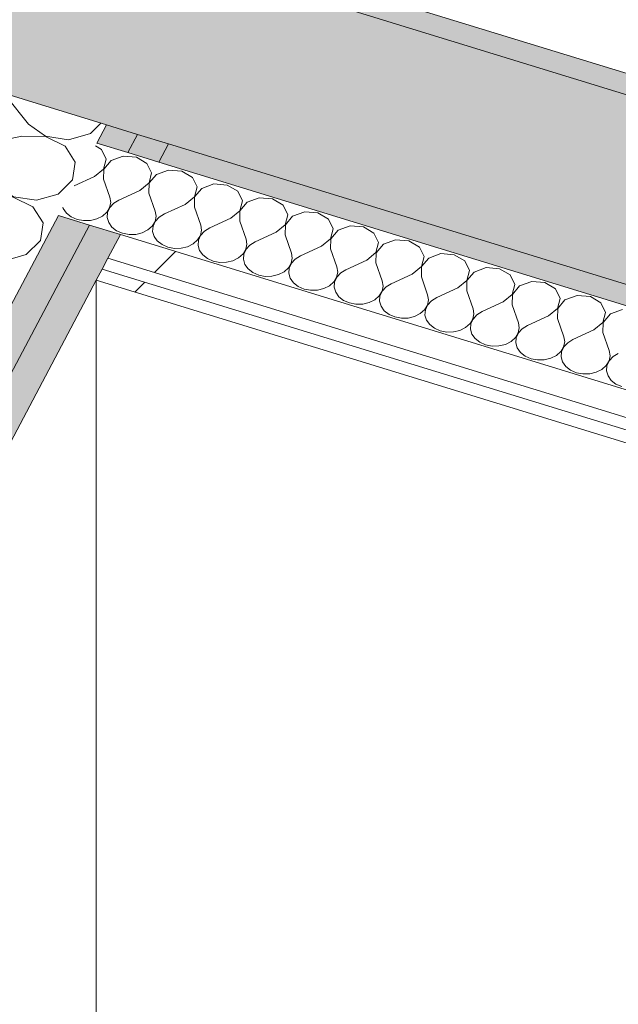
# Model space of a CAD drawing. Header units: millimetres. Extents: x -2220 to 52371, y -4077 to 6953.
# Tile 178 of 228: x 16705 to 16952, y 1015 to 1422. Entities that reach past the tile are written whole.
import ezdxf

# ---------------------------------------------------------------- set-up
doc = ezdxf.new("R2010")
doc.units = ezdxf.units.MM
doc.header["$MEASUREMENT"] = 0
doc.linetypes.add('Wipeout_Contour', pattern=[1000, 0, -1000])
doc.layers.add('12_FAÇ_Façana', color=7, linetype='Continuous')
doc.layers.add('Nuevo_08_E_Envans secs', color=7, linetype='Continuous')
for name, color, linetype, lineweight, true_color in [('12_FAÇ_Façana_Pluma_Nº__102', 7, 'Continuous', 5, 0xcccccc), ('12_FAÇ_Façana_Pluma_Nº__176', 7, 'Continuous', 15, 0x93a0c6), ('Nuevo_08_E_Envans secs_Pluma_Nº__102', 7, 'Continuous', 5, 0xcccccc), ('Nuevo_08_E_Envans secs_Pluma_Nº__171', 171, 'Continuous', 13, 0xaaaaff), ('Nuevo_08_E_Envans secs_Pluma_Nº__177', 7, 'Continuous', 15, 0xf7e046)]:
    doc.layers.add(name, color=color, linetype=linetype, lineweight=lineweight, true_color=true_color)
for name, color, linetype, lineweight in [('12_FAÇ_Façana_Pluma_Nº__7', 7, 'Continuous', 5), ('Nuevo_08_E_Envans secs_Pluma_Nº__1', 7, 'Continuous', 5), ('Nuevo_08_E_Envans secs_Pluma_Nº__20', 1, 'Continuous', 5), ('Nuevo_08_E_Envans secs_Pluma_Nº__47', 7, 'Continuous', 20)]:
    doc.layers.add(name, color=color, linetype=linetype, lineweight=lineweight)
pattern_1 = [(45, (0, 0), (-183.8478, 183.8478), [195, -65]), (45, (7e-14, 183.85), (-183.8478, 183.8478), [195, -65])]

# ---------------------------------------------------------------- blocks, each defined once
blk = doc.blocks.new('Elem Sección_35_1')
at = {"layer": '12_FAÇ_Façana_Pluma_Nº__102', "linetype": 'Continuous', "lineweight": 0, "true_color": 0xe5e5e5}
blk.add_hatch(color=254, dxfattribs=at).paths.add_polyline_path([(14824.05, 2045.05), (14788.31, 1977.62), (14798.16, 1974.6), (16646.38, 1407.41), (16766.44, 1370.56), (19098.86, 654.77), (19167.75, 633.63), (19203.48, 701.05), (19134.59, 722.19), (14833.89, 2042.03)])
at = {"layer": '12_FAÇ_Façana_Pluma_Nº__176', "linetype": 'Continuous', "lineweight": 0, "true_color": 0x495063}
for points in [[(14837.86, 2049.52), (14833.89, 2042.03), (19134.59, 722.19), (19138.56, 729.68)], [(16762.47, 1363.07), (19094.89, 647.28), (19098.86, 654.77), (16766.44, 1370.56)]]:
    blk.add_hatch(color=251, dxfattribs=at).paths.add_polyline_path(points)
at = {"layer": '12_FAÇ_Façana_Pluma_Nº__7', "color": 7, "linetype": 'Continuous', "lineweight": 5}
blk.add_line((14837.86, 2049.52), (19128.72, 732.71), dxfattribs=at)
at = {"layer": '12_FAÇ_Façana_Pluma_Nº__7', "color": 7, "linetype": 'Continuous', "lineweight": 5, "flags": 128}
for points in [[(14824.05, 2045.05), (14833.89, 2042.03), (19134.59, 722.19)], [(14788.31, 1977.62), (14798.16, 1974.6), (16646.38, 1407.41), (16659.17, 1403.48), (16671.96, 1399.55), (16740.85, 1378.41), (16753.65, 1374.49), (16766.44, 1370.56), (19098.86, 654.77)]]:
    blk.add_lwpolyline(points, dxfattribs=at)
blk = doc.blocks.new('*X128')
at = {"layer": 'Nuevo_08_E_Envans secs_Pluma_Nº__102', "color": 254, "linetype": 'Continuous', "lineweight": 5, "true_color": 0xcccccc}
for p, q in [((16738.83, 1368.26), (16736.27, 1369.77)), ((16740.76, 1364.32), (16738.83, 1368.26)), ((16747.72, 1365.53), (16742.74, 1363.71)), ((16753.21, 1365.08), (16747.72, 1365.53)), ((16739.68, 1360.19), (16740.76, 1364.32)), ((16742.74, 1363.71), (16739.76, 1360.17)), ((16757.57, 1362.5), (16753.21, 1365.08)), ((16759.5, 1358.56), (16757.57, 1362.5)), ((16735.91, 1357.12), (16727.52, 1353.25)), ((16735.91, 1357.12), (16739.68, 1360.19)), ((16739.76, 1360.17), (16739.66, 1355.97)), ((16758.43, 1354.44), (16759.5, 1358.56)), ((16761.48, 1357.96), (16758.5, 1354.42)), ((16766.46, 1359.77), (16761.48, 1357.96)), ((16771.96, 1359.33), (16766.46, 1359.77)), ((16776.32, 1356.75), (16771.96, 1359.33)), ((16739.66, 1355.97), (16742.26, 1348.53)), ((16754.66, 1351.36), (16758.43, 1354.44)), ((16758.5, 1354.42), (16758.41, 1350.21)), ((16778.25, 1352.81), (16776.32, 1356.75)), ((16785.21, 1354.02), (16780.23, 1352.2)), ((16790.7, 1353.58), (16785.21, 1354.02)), ((16795.07, 1351), (16790.7, 1353.58)), ((16754.66, 1351.36), (16746.01, 1347.38)), ((16758.41, 1350.21), (16761.01, 1342.78)), ((16777.17, 1348.69), (16778.25, 1352.81)), ((16780.23, 1352.2), (16777.25, 1348.66)), ((16797, 1347.06), (16795.07, 1351)), ((16742.17, 1344.33), (16742.6, 1346.43)), ((16743.85, 1346.04), (16742.24, 1344.31)), ((16742.6, 1346.43), (16742.26, 1348.53)), ((16746.01, 1347.38), (16743.85, 1346.04)), ((16773.4, 1345.61), (16764.76, 1341.63)), ((16773.4, 1345.61), (16777.17, 1348.69)), ((16777.25, 1348.66), (16777.15, 1344.46)), ((16795.92, 1342.93), (16797, 1347.06)), ((16798.97, 1346.45), (16795.99, 1342.91)), ((16803.96, 1348.27), (16798.97, 1346.45)), ((16809.45, 1347.82), (16803.96, 1348.27)), ((16813.81, 1345.24), (16809.45, 1347.82)), ((16815.74, 1341.31), (16813.81, 1345.24)), ((16722.85, 1344.45), (16723.03, 1343.86)), ((16723.03, 1343.86), (16724.35, 1342)), ((16724.35, 1342), (16726.3, 1340.48)), ((16739.19, 1340.79), (16741, 1342.4)), ((16741, 1342.4), (16742.17, 1344.33)), ((16741.33, 1342.3), (16741.17, 1340.18)), ((16742.24, 1344.31), (16741.33, 1342.3)), ((16761.35, 1340.67), (16761.01, 1342.78)), ((16764.76, 1341.63), (16762.59, 1340.29)), ((16777.15, 1344.46), (16779.75, 1337.03)), ((16792.15, 1339.86), (16795.92, 1342.93)), ((16795.99, 1342.91), (16795.9, 1338.71)), ((16814.66, 1337.18), (16815.74, 1341.31)), ((16822.7, 1342.52), (16817.72, 1340.7)), ((16828.19, 1342.07), (16822.7, 1342.52)), ((16832.56, 1339.49), (16828.19, 1342.07)), ((16726.3, 1340.48), (16728.71, 1339.42)), ((16728.71, 1339.42), (16731.42, 1338.9)), ((16731.42, 1338.9), (16734.21, 1338.97)), ((16734.21, 1338.97), (16736.86, 1339.62)), ((16736.86, 1339.62), (16739.19, 1340.79)), ((16741.17, 1340.18), (16741.77, 1338.11)), ((16741.77, 1338.11), (16743.1, 1336.24)), ((16759.75, 1336.65), (16760.91, 1338.58)), ((16760.99, 1338.55), (16760.07, 1336.55)), ((16760.91, 1338.58), (16761.35, 1340.67)), ((16762.59, 1340.29), (16760.99, 1338.55)), ((16780.09, 1334.92), (16779.75, 1337.03)), ((16792.15, 1339.86), (16783.5, 1335.88)), ((16795.9, 1338.71), (16798.5, 1331.27)), ((16810.9, 1334.11), (16814.66, 1337.18)), ((16814.74, 1337.16), (16814.65, 1332.96)), ((16817.72, 1340.7), (16814.74, 1337.16)), ((16834.49, 1335.55), (16832.56, 1339.49)), ((16743.1, 1336.24), (16745.04, 1334.72)), ((16745.04, 1334.72), (16747.46, 1333.67)), ((16747.46, 1333.67), (16750.16, 1333.15)), ((16750.16, 1333.15), (16752.95, 1333.22)), ((16752.95, 1333.22), (16755.61, 1333.86)), ((16755.61, 1333.86), (16757.93, 1335.04)), ((16757.93, 1335.04), (16759.75, 1336.65)), ((16760.07, 1336.55), (16759.91, 1334.43)), ((16759.91, 1334.43), (16760.52, 1332.36)), ((16778.49, 1330.9), (16779.66, 1332.82)), ((16779.74, 1332.8), (16778.82, 1330.8)), ((16779.66, 1332.82), (16780.09, 1334.92)), ((16781.34, 1334.54), (16779.74, 1332.8)), ((16783.5, 1335.88), (16781.34, 1334.54)), ((16810.9, 1334.11), (16802.25, 1330.12)), ((16814.65, 1332.96), (16817.24, 1325.52)), ((16833.41, 1331.43), (16834.49, 1335.55)), ((16836.47, 1334.95), (16833.48, 1331.41)), ((16841.45, 1336.76), (16836.47, 1334.95)), ((16846.94, 1336.32), (16841.45, 1336.76)), ((16851.3, 1333.74), (16846.94, 1336.32)), ((16853.23, 1329.8), (16851.3, 1333.74)), ((16760.52, 1332.36), (16761.84, 1330.49)), ((16761.84, 1330.49), (16763.79, 1328.97)), ((16763.79, 1328.97), (16766.2, 1327.91)), ((16774.35, 1328.11), (16776.68, 1329.28)), ((16776.68, 1329.28), (16778.49, 1330.9)), ((16778.82, 1330.8), (16778.66, 1328.68)), ((16778.66, 1328.68), (16779.26, 1326.6)), ((16798.41, 1327.07), (16798.84, 1329.17)), ((16800.08, 1328.78), (16798.48, 1327.05)), ((16798.84, 1329.17), (16798.5, 1331.27)), ((16802.25, 1330.12), (16800.08, 1328.78)), ((16829.64, 1328.35), (16833.41, 1331.43)), ((16833.48, 1331.41), (16833.39, 1327.2)), ((16852.15, 1325.68), (16853.23, 1329.8)), ((16855.21, 1329.19), (16852.23, 1325.65)), ((16860.19, 1331.01), (16855.21, 1329.19)), ((16865.68, 1330.56), (16860.19, 1331.01)), ((16870.05, 1327.99), (16865.68, 1330.56)), ((16766.2, 1327.91), (16768.91, 1327.4)), ((16768.91, 1327.4), (16771.7, 1327.47)), ((16771.7, 1327.47), (16774.35, 1328.11)), ((16779.26, 1326.6), (16780.59, 1324.74)), ((16780.59, 1324.74), (16782.53, 1323.22)), ((16795.42, 1323.53), (16797.24, 1325.14)), ((16797.24, 1325.14), (16798.41, 1327.07)), ((16797.56, 1325.04), (16797.4, 1322.92)), ((16798.48, 1327.05), (16797.56, 1325.04)), ((16817.58, 1323.41), (16817.24, 1325.52)), ((16829.64, 1328.35), (16820.99, 1324.37)), ((16833.39, 1327.2), (16835.99, 1319.77)), ((16848.39, 1322.6), (16852.15, 1325.68)), ((16852.23, 1325.65), (16852.14, 1321.45)), ((16871.98, 1324.05), (16870.05, 1327.99)), ((16878.94, 1325.26), (16873.96, 1323.44)), ((16884.43, 1324.81), (16878.94, 1325.26)), ((16888.79, 1322.23), (16884.43, 1324.81)), ((16782.53, 1323.22), (16784.95, 1322.16)), ((16784.95, 1322.16), (16787.66, 1321.65)), ((16787.66, 1321.65), (16790.44, 1321.71)), ((16790.44, 1321.71), (16793.1, 1322.36)), ((16793.1, 1322.36), (16795.42, 1323.53)), ((16797.4, 1322.92), (16798.01, 1320.85)), ((16798.01, 1320.85), (16799.33, 1318.98)), ((16815.98, 1319.39), (16817.15, 1321.32)), ((16817.23, 1321.29), (16816.31, 1319.29)), ((16817.15, 1321.32), (16817.58, 1323.41)), ((16818.83, 1323.03), (16817.23, 1321.29)), ((16820.99, 1324.37), (16818.83, 1323.03)), ((16848.39, 1322.6), (16839.74, 1318.62)), ((16852.14, 1321.45), (16854.74, 1314.02)), ((16870.9, 1319.92), (16871.98, 1324.05)), ((16873.96, 1323.44), (16870.97, 1319.9)), ((16890.72, 1318.29), (16888.79, 1322.23)), ((16799.33, 1318.98), (16801.28, 1317.46)), ((16801.28, 1317.46), (16803.7, 1316.41)), ((16809.19, 1315.96), (16811.84, 1316.61)), ((16811.84, 1316.61), (16814.17, 1317.78)), ((16814.17, 1317.78), (16815.98, 1319.39)), ((16816.31, 1319.29), (16816.15, 1317.17)), ((16816.15, 1317.17), (16816.75, 1315.1)), ((16835.9, 1315.56), (16836.33, 1317.66)), ((16837.57, 1317.28), (16835.97, 1315.54)), ((16836.33, 1317.66), (16835.99, 1319.77)), ((16839.74, 1318.62), (16837.57, 1317.28)), ((16867.13, 1316.85), (16858.48, 1312.87)), ((16867.13, 1316.85), (16870.9, 1319.92)), ((16870.97, 1319.9), (16870.88, 1315.7)), ((16889.64, 1314.17), (16890.72, 1318.29)), ((16892.7, 1317.69), (16889.72, 1314.15)), ((16897.68, 1319.51), (16892.7, 1317.69)), ((16903.18, 1319.06), (16897.68, 1319.51)), ((16907.54, 1316.48), (16903.18, 1319.06)), ((16803.7, 1316.41), (16806.4, 1315.89)), ((16806.4, 1315.89), (16809.19, 1315.96)), ((16816.75, 1315.1), (16818.08, 1313.23)), ((16818.08, 1313.23), (16820.02, 1311.71)), ((16832.91, 1312.03), (16834.73, 1313.64)), ((16834.73, 1313.64), (16835.9, 1315.56)), ((16835.06, 1313.54), (16834.89, 1311.42)), ((16835.97, 1315.54), (16835.06, 1313.54)), ((16855.07, 1311.91), (16854.74, 1314.02)), ((16858.48, 1312.87), (16856.32, 1311.53)), ((16870.88, 1315.7), (16873.48, 1308.26)), ((16885.88, 1311.09), (16889.64, 1314.17)), ((16889.72, 1314.15), (16889.63, 1309.94)), ((16909.47, 1312.54), (16907.54, 1316.48)), ((16908.39, 1308.42), (16909.47, 1312.54)), ((16916.43, 1313.75), (16911.45, 1311.93)), ((16921.92, 1313.31), (16916.43, 1313.75)), ((16926.28, 1310.73), (16921.92, 1313.31)), ((16820.02, 1311.71), (16822.44, 1310.65)), ((16822.44, 1310.65), (16825.15, 1310.14)), ((16825.15, 1310.14), (16827.93, 1310.21)), ((16827.93, 1310.21), (16830.59, 1310.85)), ((16830.59, 1310.85), (16832.91, 1312.03)), ((16834.89, 1311.42), (16835.5, 1309.35)), ((16835.5, 1309.35), (16836.82, 1307.48)), ((16853.48, 1307.88), (16854.64, 1309.81)), ((16854.72, 1309.79), (16853.8, 1307.78)), ((16854.64, 1309.81), (16855.07, 1311.91)), ((16856.32, 1311.53), (16854.72, 1309.79)), ((16885.88, 1311.09), (16877.23, 1307.11)), ((16889.63, 1309.94), (16892.23, 1302.51)), ((16904.62, 1305.34), (16908.39, 1308.42)), ((16908.47, 1308.39), (16908.37, 1304.19)), ((16911.45, 1311.93), (16908.47, 1308.39)), ((16928.21, 1306.79), (16926.28, 1310.73)), ((16836.82, 1307.48), (16838.77, 1305.96)), ((16838.77, 1305.96), (16841.19, 1304.9)), ((16841.19, 1304.9), (16843.89, 1304.39)), ((16843.89, 1304.39), (16846.68, 1304.45)), ((16846.68, 1304.45), (16849.34, 1305.1)), ((16849.34, 1305.1), (16851.66, 1306.27)), ((16851.66, 1306.27), (16853.48, 1307.88)), ((16853.8, 1307.78), (16853.64, 1305.67)), ((16853.64, 1305.67), (16854.24, 1303.59)), ((16873.39, 1304.06), (16873.82, 1306.16)), ((16875.07, 1305.77), (16873.46, 1304.04)), ((16873.82, 1306.16), (16873.48, 1308.26)), ((16877.23, 1307.11), (16875.07, 1305.77)), ((16904.62, 1305.34), (16895.98, 1301.36)), ((16927.14, 1302.67), (16928.21, 1306.79)), ((16930.19, 1306.18), (16927.21, 1302.64)), ((16935.17, 1308), (16930.19, 1306.18)), ((16940.67, 1307.55), (16935.17, 1308)), ((16945.03, 1304.98), (16940.67, 1307.55)), ((16946.96, 1301.04), (16945.03, 1304.98)), ((16854.24, 1303.59), (16855.57, 1301.73)), ((16855.57, 1301.73), (16857.52, 1300.21)), ((16868.08, 1299.35), (16870.41, 1300.52)), ((16870.41, 1300.52), (16872.22, 1302.13)), ((16872.22, 1302.13), (16873.39, 1304.06)), ((16872.55, 1302.03), (16872.38, 1299.91)), ((16873.46, 1304.04), (16872.55, 1302.03)), ((16892.13, 1298.31), (16892.56, 1300.4)), ((16892.56, 1300.4), (16892.23, 1302.51)), ((16895.98, 1301.36), (16893.81, 1300.02)), ((16908.37, 1304.19), (16910.97, 1296.76)), ((16923.37, 1299.59), (16927.14, 1302.67)), ((16927.21, 1302.64), (16927.12, 1298.44)), ((16945.88, 1296.91), (16946.96, 1301.04)), ((16948.94, 1300.43), (16945.96, 1296.89)), ((16953.92, 1302.25), (16948.94, 1300.43)), ((16857.52, 1300.21), (16859.93, 1299.15)), ((16859.93, 1299.15), (16862.64, 1298.63)), ((16862.64, 1298.63), (16865.42, 1298.7)), ((16865.42, 1298.7), (16868.08, 1299.35)), ((16872.38, 1299.91), (16872.99, 1297.84)), ((16872.99, 1297.84), (16874.32, 1295.97)), ((16889.15, 1294.77), (16890.97, 1296.38)), ((16890.97, 1296.38), (16892.13, 1298.31)), ((16891.29, 1296.28), (16891.13, 1294.16)), ((16892.21, 1298.28), (16891.29, 1296.28)), ((16893.81, 1300.02), (16892.21, 1298.28)), ((16911.31, 1294.65), (16910.97, 1296.76)), ((16923.37, 1299.59), (16914.72, 1295.61)), ((16927.12, 1298.44), (16929.72, 1291)), ((16942.12, 1293.84), (16945.88, 1296.91)), ((16945.96, 1296.89), (16945.86, 1292.69)), ((16874.32, 1295.97), (16876.26, 1294.45)), ((16876.26, 1294.45), (16878.68, 1293.4)), ((16878.68, 1293.4), (16881.38, 1292.88)), ((16881.38, 1292.88), (16884.17, 1292.95)), ((16884.17, 1292.95), (16886.83, 1293.59)), ((16886.83, 1293.59), (16889.15, 1294.77)), ((16891.13, 1294.16), (16891.74, 1292.09)), ((16909.71, 1290.63), (16910.88, 1292.55)), ((16910.96, 1292.53), (16910.04, 1290.53)), ((16910.88, 1292.55), (16911.31, 1294.65)), ((16912.56, 1294.27), (16910.96, 1292.53)), ((16914.72, 1295.61), (16912.56, 1294.27)), ((16942.12, 1293.84), (16933.47, 1289.85)), ((16945.86, 1292.69), (16948.46, 1285.25)), ((16891.74, 1292.09), (16893.06, 1290.22)), ((16893.06, 1290.22), (16895.01, 1288.7)), ((16895.01, 1288.7), (16897.42, 1287.64)), ((16905.57, 1287.84), (16907.9, 1289.01)), ((16907.9, 1289.01), (16909.71, 1290.63)), ((16910.04, 1290.53), (16909.88, 1288.41)), ((16909.88, 1288.41), (16910.48, 1286.33)), ((16929.62, 1286.8), (16930.06, 1288.9)), ((16931.3, 1288.52), (16929.7, 1286.78)), ((16930.06, 1288.9), (16929.72, 1291)), ((16933.47, 1289.85), (16931.3, 1288.52)), ((16897.42, 1287.64), (16900.13, 1287.13)), ((16900.13, 1287.13), (16902.92, 1287.2)), ((16902.92, 1287.2), (16905.57, 1287.84)), ((16910.48, 1286.33), (16911.81, 1284.47)), ((16911.81, 1284.47), (16913.75, 1282.95)), ((16926.64, 1283.26), (16928.46, 1284.87)), ((16928.46, 1284.87), (16929.62, 1286.8)), ((16928.78, 1284.77), (16928.62, 1282.65)), ((16929.7, 1286.78), (16928.78, 1284.77)), ((16948.8, 1283.15), (16948.46, 1285.25)), ((16952.21, 1284.1), (16950.05, 1282.76)), ((16913.75, 1282.95), (16916.17, 1281.89)), ((16916.17, 1281.89), (16918.87, 1281.38)), ((16918.87, 1281.38), (16921.66, 1281.44)), ((16921.66, 1281.44), (16924.32, 1282.09)), ((16924.32, 1282.09), (16926.64, 1283.26)), ((16928.62, 1282.65), (16929.23, 1280.58)), ((16929.23, 1280.58), (16930.55, 1278.72)), ((16947.2, 1279.12), (16948.37, 1281.05)), ((16948.45, 1281.02), (16947.53, 1279.02)), ((16948.37, 1281.05), (16948.8, 1283.15)), ((16950.05, 1282.76), (16948.45, 1281.02)), ((16930.55, 1278.72), (16932.5, 1277.19)), ((16932.5, 1277.19), (16934.91, 1276.14)), ((16934.91, 1276.14), (16937.62, 1275.62)), ((16940.41, 1275.69), (16943.06, 1276.34)), ((16943.06, 1276.34), (16945.39, 1277.51)), ((16945.39, 1277.51), (16947.2, 1279.12)), ((16947.53, 1279.02), (16947.37, 1276.9)), ((16947.37, 1276.9), (16947.97, 1274.83)), ((16937.62, 1275.62), (16940.41, 1275.69)), ((16947.97, 1274.83), (16949.3, 1272.96)), ((16949.3, 1272.96), (16951.24, 1271.44)), ((16951.24, 1271.44), (16953.66, 1270.38))]:
    blk.add_line(p, q, dxfattribs=at)
blk = doc.blocks.new('Elem Sección_104_1')
at = {"layer": 'Nuevo_08_E_Envans secs', "lineweight": 0}
blk.add_blockref('*X128', (0, 0), dxfattribs=at)
at = {"color": 254, "linetype": 'Wipeout_Contour', "lineweight": 0, "ltscale": 71584.714887}
blk.add_wipeout([(16736.66, 1314.37), (18991.34, 622.44), (18993.72, 626.94), (16739.05, 1318.87)], dxfattribs=at).dxf.layer = 'Nuevo_08_E_Envans secs'
at = {"layer": 'Nuevo_08_E_Envans secs_Pluma_Nº__171', "linetype": 'Continuous', "lineweight": 13, "true_color": 0xaaaaff}
h = blk.add_hatch(dxfattribs=at)
h.set_pattern_fill('Panellat_HPL_0001', color=161, style=0, pattern_type=2)
h.set_pattern_definition(pattern_1)
h.paths.add_polyline_path([(16736.66, 1314.37), (18991.34, 622.44), (18993.72, 626.94), (16739.05, 1318.87)])
at = {"layer": 'Nuevo_08_E_Envans secs_Pluma_Nº__47', "color": 7, "linetype": 'Continuous', "lineweight": 20}
blk.add_line((16736.66, 1314.37), (16736.66, 855.29), dxfattribs=at)
at = {"color": 254, "linetype": 'Wipeout_Contour', "lineweight": 0, "ltscale": 71648.881272}
blk.add_wipeout([(16741.43, 1323.36), (19014.8, 625.69), (19019.96, 635.43), (16746.59, 1333.1)], dxfattribs=at).dxf.layer = 'Nuevo_08_E_Envans secs'
at = {"layer": 'Nuevo_08_E_Envans secs_Pluma_Nº__177', "linetype": 'Continuous', "lineweight": 15, "true_color": 0xf7e046}
h = blk.add_hatch(dxfattribs=at)
h.set_pattern_fill('Panellat_HPL_0001', color=53, style=0, pattern_type=2)
h.set_pattern_definition(pattern_1)
h.paths.add_polyline_path([(16741.43, 1323.36), (19014.8, 625.69), (19019.96, 635.43), (16746.59, 1333.1)])
at = {"layer": 'Nuevo_08_E_Envans secs_Pluma_Nº__1', "color": 7, "linetype": 'Continuous', "lineweight": 5}
for p, q in [((16741.43, 1323.36), (19002.01, 629.62)), ((16739.05, 1318.87), (18993.72, 626.94)), ((16736.66, 1314.37), (18985.43, 624.25))]:
    blk.add_line(p, q, dxfattribs=at)
at = {"layer": 'Nuevo_08_E_Envans secs_Pluma_Nº__1', "color": 7, "linetype": 'Continuous', "lineweight": 5, "flags": 128}
for points in [[(16736.88, 1370.92), (16749.68, 1366.99), (16762.47, 1363.07), (19075.21, 653.32)], [(16721, 1340.95), (16733.8, 1337.03), (16746.59, 1333.1), (19019.96, 635.43)]]:
    blk.add_lwpolyline(points, dxfattribs=at)
blk = doc.blocks.new('*X215')
at = {"layer": 'Nuevo_08_E_Envans secs_Pluma_Nº__102', "color": 254, "linetype": 'Continuous', "lineweight": 5, "true_color": 0xcccccc}
for p, q in [((16673.83, 1394.1), (16670.34, 1391.51)), ((16678.12, 1395.87), (16673.83, 1394.1)), ((16681.89, 1396.51), (16678.12, 1395.87)), ((16670.34, 1391.51), (16667.9, 1388.29)), ((16699.44, 1390.23), (16698.02, 1391.56)), ((16708.59, 1378.71), (16699.44, 1390.23)), ((16667.9, 1388.29), (16666.72, 1384.69)), ((16666.72, 1384.69), (16666.87, 1380.98)), ((16666.87, 1380.98), (16668.36, 1377.44)), ((16668.36, 1377.44), (16671.05, 1374.34)), ((16708.59, 1378.71), (16715.66, 1373.69)), ((16734.2, 1374.83), (16738.57, 1379.11)), ((16671.05, 1374.34), (16674.76, 1371.92)), ((16705.94, 1373.71), (16688.85, 1370.25)), ((16715.61, 1373.59), (16705.94, 1373.71)), ((16723.75, 1369.62), (16715.61, 1373.59)), ((16715.66, 1373.69), (16725.14, 1372.26)), ((16725.14, 1372.26), (16734.2, 1374.83)), ((16664.89, 1370.9), (16660.6, 1369.13)), ((16669.65, 1371.7), (16664.89, 1370.9)), ((16674.53, 1371.49), (16669.65, 1371.7)), ((16679.13, 1370.27), (16674.53, 1371.49)), ((16674.76, 1371.92), (16679.19, 1370.37)), ((16683.13, 1368.14), (16679.13, 1370.27)), ((16679.19, 1370.37), (16684.01, 1369.8)), ((16684.01, 1369.8), (16688.85, 1370.25)), ((16727.92, 1362.99), (16723.75, 1369.62)), ((16657.1, 1366.54), (16654.67, 1363.32)), ((16660.6, 1369.13), (16657.1, 1366.54)), ((16686.21, 1365.25), (16683.13, 1368.14)), ((16695.36, 1353.74), (16686.21, 1365.25)), ((16654.67, 1363.32), (16653.48, 1359.72)), ((16726.89, 1355.67), (16727.92, 1362.99)), ((16653.48, 1359.72), (16653.64, 1356)), ((16653.64, 1356), (16655.12, 1352.47)), ((16695.36, 1353.74), (16702.43, 1348.72)), ((16720.97, 1349.86), (16726.89, 1355.67)), ((16655.12, 1352.47), (16657.82, 1349.37)), ((16657.82, 1349.37), (16661.52, 1346.95)), ((16711.91, 1347.29), (16720.97, 1349.86)), ((16651.66, 1345.93), (16647.36, 1344.16)), ((16656.42, 1346.73), (16651.66, 1345.93)), ((16661.29, 1346.52), (16656.42, 1346.73)), ((16665.9, 1345.3), (16661.29, 1346.52)), ((16661.52, 1346.95), (16665.95, 1345.4)), ((16669.89, 1343.17), (16665.9, 1345.3)), ((16665.95, 1345.4), (16670.77, 1344.83)), ((16670.77, 1344.83), (16675.62, 1345.28)), ((16692.71, 1348.74), (16675.62, 1345.28)), ((16702.38, 1348.62), (16692.71, 1348.74)), ((16710.51, 1344.65), (16702.38, 1348.62)), ((16702.43, 1348.72), (16711.91, 1347.29)), ((16643.87, 1341.57), (16641.43, 1338.35)), ((16647.36, 1344.16), (16643.87, 1341.57)), ((16672.97, 1340.28), (16669.89, 1343.17)), ((16714.69, 1338.02), (16710.51, 1344.65)), ((16641.43, 1338.35), (16640.25, 1334.74)), ((16682.12, 1328.76), (16672.97, 1340.28)), ((16713.66, 1330.7), (16714.69, 1338.02)), ((16640.25, 1334.74), (16640.4, 1331.03)), ((16640.4, 1331.03), (16641.89, 1327.49)), ((16682.12, 1328.76), (16689.19, 1323.75)), ((16707.73, 1324.89), (16713.66, 1330.7)), ((16641.89, 1327.49), (16644.58, 1324.4)), ((16698.68, 1322.31), (16707.73, 1324.89)), ((16638.42, 1320.95), (16634.13, 1319.19)), ((16643.19, 1321.76), (16638.42, 1320.95)), ((16648.06, 1321.55), (16643.19, 1321.76)), ((16644.58, 1324.4), (16648.29, 1321.98)), ((16652.67, 1320.33), (16648.06, 1321.55)), ((16648.29, 1321.98), (16652.72, 1320.43)), ((16679.48, 1323.77), (16662.38, 1320.31)), ((16689.14, 1323.65), (16679.48, 1323.77)), ((16697.28, 1319.68), (16689.14, 1323.65)), ((16689.19, 1323.75), (16698.68, 1322.31)), ((16630.63, 1316.6), (16628.2, 1313.38)), ((16634.13, 1319.19), (16630.63, 1316.6)), ((16656.66, 1318.19), (16652.67, 1320.33)), ((16652.72, 1320.43), (16657.54, 1319.85)), ((16659.74, 1315.31), (16656.66, 1318.19)), ((16657.54, 1319.85), (16662.38, 1320.31)), ((16701.46, 1313.04), (16697.28, 1319.68)), ((16628.2, 1313.38), (16627.02, 1309.77)), ((16668.89, 1303.79), (16659.74, 1315.31)), ((16700.43, 1305.73), (16701.46, 1313.04)), ((16627.02, 1309.77), (16627.17, 1306.06)), ((16627.17, 1306.06), (16628.65, 1302.52)), ((16694.5, 1299.91), (16700.43, 1305.73)), ((16628.65, 1302.52), (16631.35, 1299.43)), ((16668.89, 1303.79), (16675.96, 1298.78)), ((16629.95, 1296.79), (16625.19, 1295.98)), ((16634.82, 1296.57), (16629.95, 1296.79)), ((16631.35, 1299.43), (16635.05, 1297.01)), ((16639.43, 1295.35), (16634.82, 1296.57)), ((16635.05, 1297.01), (16639.48, 1295.45)), ((16666.24, 1298.8), (16649.15, 1295.33)), ((16675.91, 1298.68), (16666.24, 1298.8)), ((16684.04, 1294.71), (16675.91, 1298.68)), ((16675.96, 1298.78), (16685.44, 1297.34)), ((16685.44, 1297.34), (16694.5, 1299.91)), ((16620.89, 1294.22), (16617.4, 1291.62)), ((16625.19, 1295.98), (16620.89, 1294.22)), ((16643.43, 1293.22), (16639.43, 1295.35)), ((16639.48, 1295.45), (16644.31, 1294.88)), ((16646.5, 1290.34), (16643.43, 1293.22)), ((16644.31, 1294.88), (16649.15, 1295.33)), ((16688.22, 1288.07), (16684.04, 1294.71)), ((16614.97, 1288.4), (16613.78, 1284.8)), ((16617.4, 1291.62), (16614.97, 1288.4)), ((16655.65, 1278.82), (16646.5, 1290.34)), ((16687.19, 1280.76), (16688.22, 1288.07)), ((16613.78, 1284.8), (16613.94, 1281.09)), ((16613.94, 1281.09), (16615.42, 1277.55)), ((16681.26, 1274.94), (16687.19, 1280.76)), ((16615.42, 1277.55), (16618.11, 1274.45)), ((16655.65, 1278.82), (16662.73, 1273.81)), ((16616.72, 1271.82), (16611.95, 1271.01)), ((16621.59, 1271.6), (16616.72, 1271.82)), ((16618.11, 1274.45), (16621.82, 1272.04)), ((16621.82, 1272.04), (16626.25, 1270.48)), ((16653.01, 1273.83), (16635.92, 1270.36)), ((16662.67, 1273.7), (16653.01, 1273.83)), ((16670.81, 1269.73), (16662.67, 1273.7)), ((16662.73, 1273.81), (16672.21, 1272.37)), ((16672.21, 1272.37), (16681.26, 1274.94)), ((16607.66, 1269.24), (16604.16, 1266.65)), ((16611.95, 1271.01), (16607.66, 1269.24)), ((16626.2, 1270.38), (16621.59, 1271.6)), ((16630.19, 1268.25), (16626.2, 1270.38)), ((16626.25, 1270.48), (16631.07, 1269.91)), ((16633.27, 1265.37), (16630.19, 1268.25)), ((16631.07, 1269.91), (16635.92, 1270.36)), ((16674.99, 1263.1), (16670.81, 1269.73)), ((16604.16, 1266.65), (16601.73, 1263.43)), ((16642.42, 1253.85), (16633.27, 1265.37)), ((16601.73, 1263.43), (16600.55, 1259.83)), ((16600.55, 1259.83), (16600.7, 1256.12)), ((16673.96, 1255.78), (16674.99, 1263.1)), ((16600.7, 1256.12), (16602.18, 1252.58)), ((16668.03, 1249.97), (16673.96, 1255.78)), ((16602.18, 1252.58), (16604.88, 1249.48)), ((16642.42, 1253.85), (16649.49, 1248.83)), ((16604.88, 1249.48), (16608.58, 1247.07)), ((16639.77, 1248.85), (16622.68, 1245.39)), ((16649.44, 1248.73), (16639.77, 1248.85)), ((16657.57, 1244.76), (16649.44, 1248.73)), ((16649.49, 1248.83), (16658.97, 1247.4)), ((16658.97, 1247.4), (16668.03, 1249.97)), ((16594.43, 1244.27), (16590.93, 1241.68)), ((16598.72, 1246.04), (16594.43, 1244.27)), ((16603.48, 1246.85), (16598.72, 1246.04)), ((16608.35, 1246.63), (16603.48, 1246.85)), ((16612.96, 1245.41), (16608.35, 1246.63)), ((16608.58, 1247.07), (16613.02, 1245.51)), ((16616.96, 1243.28), (16612.96, 1245.41)), ((16613.02, 1245.51), (16617.84, 1244.94)), ((16617.84, 1244.94), (16622.68, 1245.39)), ((16661.75, 1238.13), (16657.57, 1244.76)), ((16590.93, 1241.68), (16588.5, 1238.46)), ((16620.03, 1240.4), (16616.96, 1243.28)), ((16629.19, 1228.88), (16620.03, 1240.4)), ((16588.5, 1238.46), (16587.31, 1234.86)), ((16660.72, 1230.81), (16661.75, 1238.13)), ((16587.31, 1234.86), (16587.47, 1231.14)), ((16587.47, 1231.14), (16588.95, 1227.61)), ((16588.95, 1227.61), (16591.65, 1224.51)), ((16629.19, 1228.88), (16636.26, 1223.86)), ((16654.79, 1225), (16660.72, 1230.81)), ((16591.65, 1224.51), (16595.35, 1222.09)), ((16626.54, 1223.88), (16609.45, 1220.42)), ((16636.2, 1223.76), (16626.54, 1223.88)), ((16644.34, 1219.79), (16636.2, 1223.76)), ((16636.26, 1223.86), (16645.74, 1222.43)), ((16645.74, 1222.43), (16654.79, 1225)), ((16581.19, 1219.3), (16577.7, 1216.71)), ((16585.48, 1221.07), (16581.19, 1219.3)), ((16590.25, 1221.87), (16585.48, 1221.07)), ((16595.12, 1221.66), (16590.25, 1221.87)), ((16599.73, 1220.44), (16595.12, 1221.66)), ((16595.35, 1222.09), (16599.78, 1220.54)), ((16603.72, 1218.31), (16599.73, 1220.44)), ((16599.78, 1220.54), (16604.6, 1219.97)), ((16604.6, 1219.97), (16609.45, 1220.42)), ((16648.52, 1213.16), (16644.34, 1219.79)), ((16577.7, 1216.71), (16575.26, 1213.49)), ((16606.8, 1215.42), (16603.72, 1218.31)), ((16615.95, 1203.9), (16606.8, 1215.42)), ((16575.26, 1213.49), (16574.08, 1209.88)), ((16647.49, 1205.84), (16648.52, 1213.16)), ((16574.08, 1209.88), (16574.23, 1206.17)), ((16574.23, 1206.17), (16575.72, 1202.63)), ((16615.95, 1203.9), (16623.02, 1198.89)), ((16641.56, 1200.03), (16647.49, 1205.84)), ((16575.72, 1202.63), (16578.41, 1199.54)), ((16578.41, 1199.54), (16582.12, 1197.12)), ((16613.3, 1198.91), (16596.21, 1195.45)), ((16622.97, 1198.79), (16613.3, 1198.91)), ((16631.11, 1194.82), (16622.97, 1198.79)), ((16623.02, 1198.89), (16632.5, 1197.45)), ((16632.5, 1197.45), (16641.56, 1200.03)), ((16572.25, 1196.1), (16567.96, 1194.33)), ((16577.01, 1196.9), (16572.25, 1196.1)), ((16581.89, 1196.69), (16577.01, 1196.9)), ((16586.49, 1195.47), (16581.89, 1196.69)), ((16582.12, 1197.12), (16586.55, 1195.57)), ((16590.49, 1193.33), (16586.49, 1195.47)), ((16586.55, 1195.57), (16591.37, 1194.99)), ((16591.37, 1194.99), (16596.21, 1195.45)), ((16635.28, 1188.18), (16631.11, 1194.82)), ((16564.46, 1191.74), (16562.03, 1188.52)), ((16567.96, 1194.33), (16564.46, 1191.74)), ((16593.57, 1190.45), (16590.49, 1193.33)), ((16562.03, 1188.52), (16560.84, 1184.91)), ((16602.72, 1178.93), (16593.57, 1190.45)), ((16634.25, 1180.87), (16635.28, 1188.18)), ((16560.84, 1184.91), (16561, 1181.2)), ((16561, 1181.2), (16562.48, 1177.66)), ((16602.72, 1178.93), (16609.79, 1173.92)), ((16628.33, 1175.06), (16634.25, 1180.87)), ((16562.48, 1177.66), (16565.18, 1174.57)), ((16565.18, 1174.57), (16568.88, 1172.15)), ((16619.27, 1172.48), (16628.33, 1175.06)), ((16559.02, 1171.12), (16554.72, 1169.36)), ((16563.78, 1171.93), (16559.02, 1171.12)), ((16568.65, 1171.71), (16563.78, 1171.93)), ((16573.26, 1170.49), (16568.65, 1171.71)), ((16568.88, 1172.15), (16573.31, 1170.6)), ((16577.25, 1168.36), (16573.26, 1170.49)), ((16573.31, 1170.6), (16578.13, 1170.02)), ((16578.13, 1170.02), (16582.98, 1170.47)), ((16600.07, 1173.94), (16582.98, 1170.47)), ((16609.74, 1173.82), (16600.07, 1173.94)), ((16617.87, 1169.85), (16609.74, 1173.82)), ((16609.79, 1173.92), (16619.27, 1172.48)), ((16551.23, 1166.77), (16548.79, 1163.54)), ((16554.72, 1169.36), (16551.23, 1166.77)), ((16580.33, 1165.48), (16577.25, 1168.36)), ((16622.05, 1163.21), (16617.87, 1169.85)), ((16548.79, 1163.54), (16547.61, 1159.94)), ((16589.48, 1153.96), (16580.33, 1165.48)), ((16621.02, 1155.9), (16622.05, 1163.21)), ((16547.61, 1159.94), (16547.76, 1156.23)), ((16547.76, 1156.23), (16549.25, 1152.69)), ((16589.48, 1153.96), (16596.55, 1148.95)), ((16615.09, 1150.08), (16621.02, 1155.9)), ((16549.25, 1152.69), (16551.94, 1149.59)), ((16606.03, 1147.51), (16615.09, 1150.08)), ((16545.78, 1146.15), (16541.49, 1144.39)), ((16550.55, 1146.96), (16545.78, 1146.15)), ((16555.42, 1146.74), (16550.55, 1146.96)), ((16551.94, 1149.59), (16555.65, 1147.18)), ((16560.03, 1145.52), (16555.42, 1146.74)), ((16555.65, 1147.18), (16560.08, 1145.62)), ((16586.84, 1148.97), (16569.74, 1145.5)), ((16596.5, 1148.85), (16586.84, 1148.97)), ((16604.64, 1144.87), (16596.5, 1148.85)), ((16596.55, 1148.95), (16606.03, 1147.51)), ((16537.99, 1141.79), (16535.56, 1138.57)), ((16541.49, 1144.39), (16537.99, 1141.79)), ((16564.02, 1143.39), (16560.03, 1145.52)), ((16560.08, 1145.62), (16564.9, 1145.05)), ((16567.1, 1140.51), (16564.02, 1143.39)), ((16564.9, 1145.05), (16569.74, 1145.5)), ((16608.82, 1138.24), (16604.64, 1144.87)), ((16535.56, 1138.57), (16534.38, 1134.97)), ((16576.25, 1128.99), (16567.1, 1140.51)), ((16607.79, 1130.92), (16608.82, 1138.24)), ((16534.38, 1134.97), (16534.53, 1131.26)), ((16534.53, 1131.26), (16536.01, 1127.72)), ((16601.86, 1125.11), (16607.79, 1130.92)), ((16536.01, 1127.72), (16538.71, 1124.62)), ((16576.25, 1128.99), (16583.32, 1123.97)), ((16537.31, 1121.99), (16532.55, 1121.18)), ((16542.18, 1121.77), (16537.31, 1121.99)), ((16538.71, 1124.62), (16542.41, 1122.21)), ((16546.79, 1120.55), (16542.18, 1121.77)), ((16542.41, 1122.21), (16546.84, 1120.65)), ((16573.6, 1123.99), (16556.51, 1120.53)), ((16583.27, 1123.87), (16573.6, 1123.99)), ((16591.4, 1119.9), (16583.27, 1123.87)), ((16583.32, 1123.97), (16592.8, 1122.54)), ((16592.8, 1122.54), (16601.86, 1125.11)), ((16528.25, 1119.41), (16524.76, 1116.82)), ((16532.55, 1121.18), (16528.25, 1119.41)), ((16550.79, 1118.42), (16546.79, 1120.55)), ((16546.84, 1120.65), (16551.67, 1120.08)), ((16553.86, 1115.54), (16550.79, 1118.42)), ((16551.67, 1120.08), (16556.51, 1120.53)), ((16595.58, 1113.27), (16591.4, 1119.9)), ((16522.33, 1113.6), (16521.14, 1110)), ((16524.76, 1116.82), (16522.33, 1113.6)), ((16563.01, 1104.02), (16553.86, 1115.54)), ((16521.14, 1110), (16521.3, 1106.28)), ((16594.55, 1105.95), (16595.58, 1113.27)), ((16521.3, 1106.28), (16522.78, 1102.75)), ((16588.62, 1100.14), (16594.55, 1105.95)), ((16522.78, 1102.75), (16525.47, 1099.65)), ((16563.01, 1104.02), (16570.09, 1099)), ((16525.47, 1099.65), (16529.18, 1097.23)), ((16529.18, 1097.23), (16533.61, 1095.68)), ((16560.37, 1099.02), (16543.28, 1095.56)), ((16570.03, 1098.9), (16560.37, 1099.02)), ((16578.17, 1094.93), (16570.03, 1098.9)), ((16570.09, 1099), (16579.57, 1097.57)), ((16579.57, 1097.57), (16588.62, 1100.14)), ((16515.02, 1094.44), (16511.52, 1091.85)), ((16519.31, 1096.21), (16515.02, 1094.44)), ((16524.08, 1097.01), (16519.31, 1096.21)), ((16528.95, 1096.8), (16524.08, 1097.01)), ((16533.56, 1095.58), (16528.95, 1096.8)), ((16537.55, 1093.45), (16533.56, 1095.58)), ((16533.61, 1095.68), (16538.43, 1095.11)), ((16540.63, 1090.56), (16537.55, 1093.45)), ((16538.43, 1095.11), (16543.28, 1095.56)), ((16582.35, 1088.3), (16578.17, 1094.93)), ((16511.52, 1091.85), (16509.09, 1088.63)), ((16549.78, 1079.05), (16540.63, 1090.56)), ((16509.09, 1088.63), (16507.91, 1085.03)), ((16507.91, 1085.03), (16508.06, 1081.31)), ((16581.32, 1080.98), (16582.35, 1088.3)), ((16508.06, 1081.31), (16509.54, 1077.77)), ((16575.39, 1075.17), (16581.32, 1080.98)), ((16509.54, 1077.77), (16512.24, 1074.68)), ((16549.78, 1079.05), (16556.85, 1074.03)), ((16512.24, 1074.68), (16515.94, 1072.26)), ((16547.13, 1074.05), (16530.04, 1070.59)), ((16556.8, 1073.93), (16547.13, 1074.05)), ((16564.93, 1069.96), (16556.8, 1073.93)), ((16556.85, 1074.03), (16566.33, 1072.59)), ((16566.33, 1072.59), (16575.39, 1075.17)), ((16501.79, 1069.47), (16498.29, 1066.88)), ((16506.08, 1071.24), (16501.79, 1069.47)), ((16510.84, 1072.04), (16506.08, 1071.24)), ((16515.71, 1071.83), (16510.84, 1072.04)), ((16520.32, 1070.61), (16515.71, 1071.83)), ((16515.94, 1072.26), (16520.38, 1070.71)), ((16524.32, 1068.47), (16520.32, 1070.61)), ((16520.38, 1070.71), (16525.2, 1070.13)), ((16525.2, 1070.13), (16530.04, 1070.59)), ((16569.11, 1063.32), (16564.93, 1069.96)), ((16498.29, 1066.88), (16495.86, 1063.66)), ((16527.39, 1065.59), (16524.32, 1068.47)), ((16536.55, 1054.07), (16527.39, 1065.59)), ((16495.86, 1063.66), (16494.67, 1060.05)), ((16568.08, 1056.01), (16569.11, 1063.32)), ((16494.67, 1060.05), (16494.83, 1056.34)), ((16494.83, 1056.34), (16496.31, 1052.8)), ((16496.31, 1052.8), (16499.01, 1049.71)), ((16536.55, 1054.07), (16543.62, 1049.06)), ((16562.15, 1050.2), (16568.08, 1056.01)), ((16499.01, 1049.71), (16502.71, 1047.29)), ((16533.9, 1049.08), (16516.81, 1045.61)), ((16543.56, 1048.96), (16533.9, 1049.08)), ((16551.7, 1044.99), (16543.56, 1048.96)), ((16543.62, 1049.06), (16553.1, 1047.62)), ((16553.1, 1047.62), (16562.15, 1050.2)), ((16488.55, 1044.5), (16485.05, 1041.91)), ((16492.84, 1046.26), (16488.55, 1044.5)), ((16497.61, 1047.07), (16492.84, 1046.26)), ((16502.48, 1046.86), (16497.61, 1047.07)), ((16507.09, 1045.64), (16502.48, 1046.86)), ((16502.71, 1047.29), (16507.14, 1045.74)), ((16511.08, 1043.5), (16507.09, 1045.64)), ((16507.14, 1045.74), (16511.96, 1045.16)), ((16511.96, 1045.16), (16516.81, 1045.61)), ((16555.88, 1038.35), (16551.7, 1044.99)), ((16485.05, 1041.91), (16482.62, 1038.69)), ((16514.16, 1040.62), (16511.08, 1043.5)), ((16523.31, 1029.1), (16514.16, 1040.62)), ((16482.62, 1038.69), (16481.44, 1035.08)), ((16554.85, 1031.04), (16555.88, 1038.35)), ((16481.44, 1035.08), (16481.59, 1031.37)), ((16481.59, 1031.37), (16483.07, 1027.83)), ((16523.31, 1029.1), (16530.38, 1024.09)), ((16548.92, 1025.22), (16554.85, 1031.04)), ((16483.07, 1027.83), (16485.77, 1024.73)), ((16485.77, 1024.73), (16489.48, 1022.32)), ((16520.66, 1024.11), (16503.57, 1020.64)), ((16530.33, 1023.99), (16520.66, 1024.11)), ((16538.47, 1020.01), (16530.33, 1023.99)), ((16530.38, 1024.09), (16539.86, 1022.65)), ((16539.86, 1022.65), (16548.92, 1025.22)), ((16479.61, 1021.29), (16475.32, 1019.53)), ((16484.37, 1022.1), (16479.61, 1021.29)), ((16489.25, 1021.88), (16484.37, 1022.1)), ((16493.85, 1020.66), (16489.25, 1021.88)), ((16489.48, 1022.32), (16493.91, 1020.76)), ((16497.85, 1018.53), (16493.85, 1020.66)), ((16493.91, 1020.76), (16498.73, 1020.19)), ((16498.73, 1020.19), (16503.57, 1020.64)), ((16542.64, 1013.38), (16538.47, 1020.01)), ((16471.82, 1016.93), (16469.58, 1013.97)), ((16475.32, 1019.53), (16471.82, 1016.93)), ((16500.93, 1015.65), (16497.85, 1018.53)), ((16510.08, 1004.13), (16500.93, 1015.65)), ((16541.61, 1006.06), (16542.64, 1013.38)), ((16510.08, 1004.13), (16516.51, 999.57)), ((16535.69, 1000.25), (16541.61, 1006.06)), ((16526.63, 997.68), (16535.69, 1000.25)), ((16518.8, 998.87), (16526.63, 997.68))]:
    blk.add_line(p, q, dxfattribs=at)
blk = doc.blocks.new('Elem Sección_151_1')
at = {"layer": 'Nuevo_08_E_Envans secs_Pluma_Nº__20', "linetype": 'Continuous', "lineweight": 5}
for points in [[(16740.85, 1378.41), (16736.88, 1370.92), (16749.68, 1366.99), (16753.65, 1374.49)], [(16749.68, 1366.99), (16762.47, 1363.07), (16766.44, 1370.56), (16753.65, 1374.49)], [(16508.99, 940.91), (16521.78, 936.98), (16733.8, 1337.03), (16721, 1340.95), (16536.78, 993.35)], [(16521.78, 936.98), (16516.62, 927.24), (16529.42, 923.31), (16746.59, 1333.1), (16733.8, 1337.03)]]:
    blk.add_hatch(color=1, dxfattribs=at).paths.add_polyline_path(points)
at = {"layer": 'Nuevo_08_E_Envans secs_Pluma_Nº__1', "color": 7, "linetype": 'Continuous', "lineweight": 5}
for p, q in [((16740.85, 1378.41), (16736.88, 1370.92)), ((16753.65, 1374.49), (16749.68, 1366.99)), ((16766.44, 1370.56), (16762.47, 1363.07)), ((16733.8, 1337.03), (16521.78, 936.98)), ((16736.66, 1314.37), (16529.42, 923.31))]:
    blk.add_line(p, q, dxfattribs=at)
at = {"layer": 'Nuevo_08_E_Envans secs_Pluma_Nº__1', "color": 7, "linetype": 'Continuous', "lineweight": 5, "flags": 128}
for points in [[(16721, 1340.95), (16536.78, 993.35), (16508.99, 940.91)], [(16746.59, 1333.1), (16741.43, 1323.36), (16739.05, 1318.87), (16736.66, 1314.37)]]:
    blk.add_lwpolyline(points, dxfattribs=at)
at = {"layer": 'Nuevo_08_E_Envans secs', "lineweight": 0}
blk.add_blockref('*X215', (0, 0), dxfattribs=at)

msp = doc.modelspace()

# ---------------------------------------------------------------- block references
at = {"layer": '12_FAÇ_Façana', "lineweight": 0}
msp.add_blockref('Elem Sección_35_1', (0, 0), dxfattribs=at)

# ---------------------------------------------------------------- next in the draw order: block references
at = {"layer": 'Nuevo_08_E_Envans secs', "lineweight": 0}
msp.add_blockref('Elem Sección_104_1', (0, 0), dxfattribs=at)

# ---------------------------------------------------------------- next in the draw order: block references
msp.add_blockref('Elem Sección_151_1', (0, 0), dxfattribs=at)

doc.saveas('drawing.dxf')
